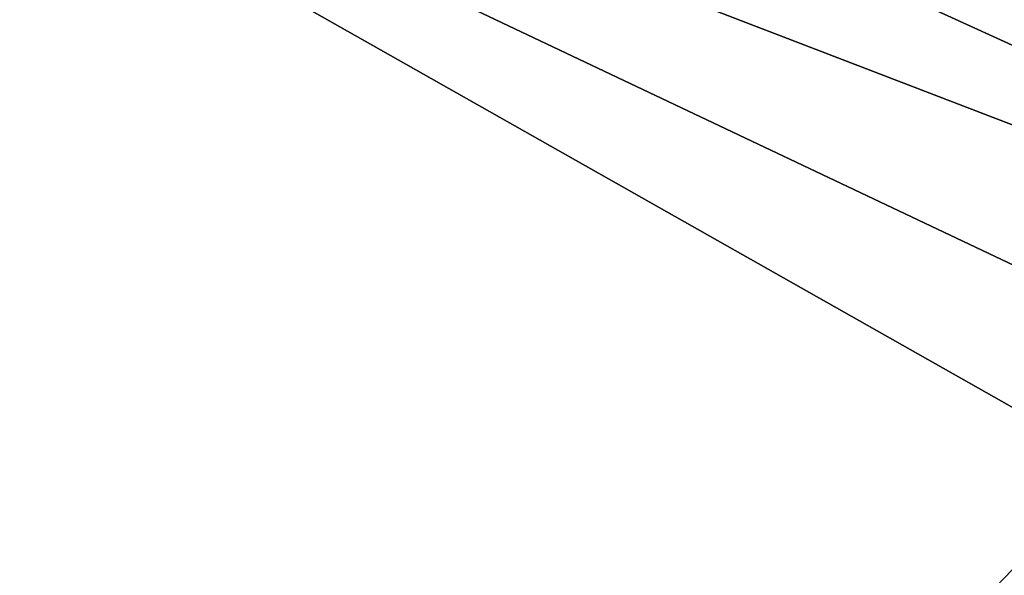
# Model space of a CAD drawing. Header units: metres. Extents: x -1204 to 0, y -809 to 0.
# Tile 88 of 130: x -395 to -241, y -250 to -164. Entities that reach past the tile are written whole.
import ezdxf

# ---------------------------------------------------------------- set-up
doc = ezdxf.new("R2010")
doc.units = ezdxf.units.M

msp = doc.modelspace()

# ---------------------------------------------------------------- linework, layer by layer
at = {"layer": 'top'}
for points in [[(-797.272644, -167.11203, 662.0271), (-390.565918, -141.8452, 662.689331), (-731.955872, -59.277416, 664.851318)], [(-797.272644, -167.11203, 662.0271), (-421.121307, -170.231323, 661.945862), (-390.565918, -141.8452, 662.689331)], [(-421.121307, -170.231323, 661.945862), (-405.095734, -155.837646, 628.365051), (-390.565918, -141.8452, 662.689331)]]:
    msp.add_3dface(points, dxfattribs=at)
at = {"layer": 'top0123459'}
for points in [[(-10, -10, 90), (-602.021179, -625.846375, 90), (-1194.042358, -10, 90)], [(-594.006104, -626.560364, 90), (-602.021179, -625.846375, 90), (-10, -10, 90)], [(-585.781799, -628.854126, 90), (-594.006104, -626.560364, 90), (-10, -10, 90)], [(-577.802734, -632.855408, 90), (-585.781799, -628.854126, 90), (-10, -10, 90)], [(-10, -10, 90), (-570.615173, -638.481506, 90), (-577.802734, -632.855408, 90)], [(-317.021149, -753.244812, 90), (-570.615173, -638.481506, 90), (-10, -10, 90)], [(-10.00001, -794.032166, 90), (-317.021149, -753.244812, 90), (-10, -10, 90)], [(-300.968048, -77.99707, 118.661613), (-360.52652, -81.898285, 118.593521), (-70.629105, -206.836044, 116.412727)], [(-75.01664, -161.387802, 117.206024), (-300.968048, -77.99707, 118.661613), (-70.629105, -206.836044, 116.412727)], [(-360.52652, -81.898285, 118.593521), (-421.769043, -85.030029, 118.538857), (-67.645378, -246.592377, 115.718773)], [(-70.629105, -206.836044, 116.412727), (-360.52652, -81.898285, 118.593521), (-67.645378, -246.592377, 115.718773)], [(-67.645378, -246.592377, 115.718773), (-421.769043, -85.030029, 118.538857), (-482.169464, -87.233986, 118.500389)], [(-590.164673, -606.131226, 109.443001), (-64.054756, -324.029175, 114.367111), (-482.169464, -87.233986, 118.500389)], [(-64.054756, -324.029175, 114.367111), (-65.505524, -284.940216, 115.049408), (-482.169464, -87.233986, 118.500389)], [(-482.169464, -87.233986, 118.500389), (-65.505524, -284.940216, 115.049408), (-67.645378, -246.592377, 115.718773)]]:
    msp.add_3dface(points, dxfattribs=at)

doc.saveas('drawing.dxf')
